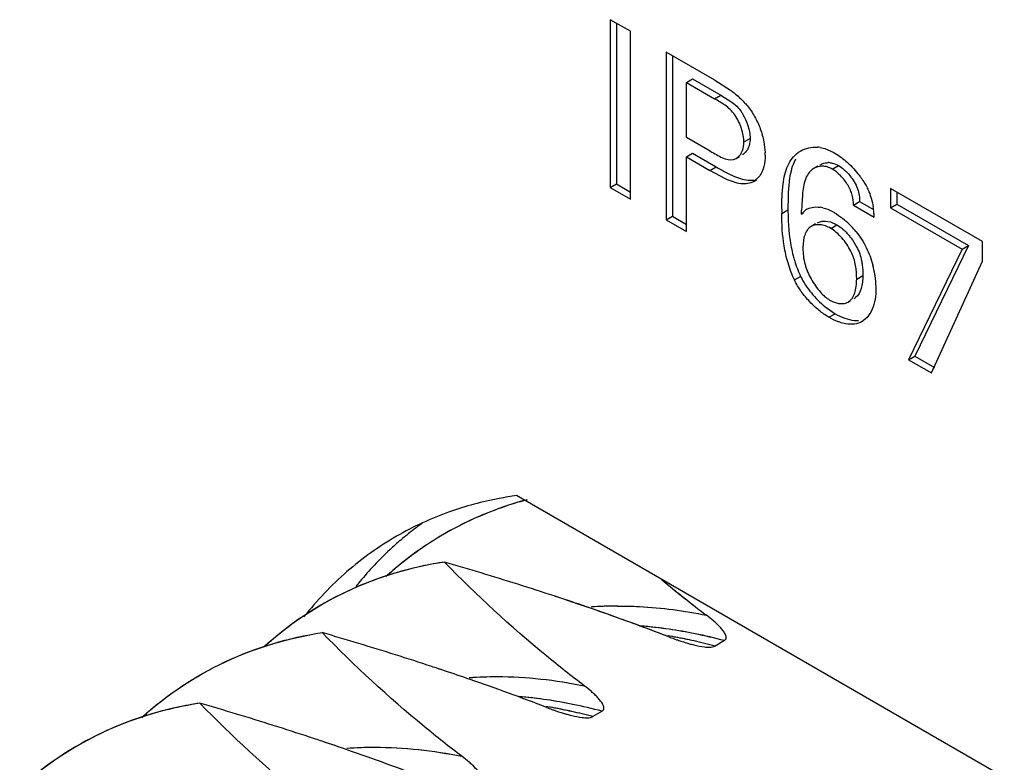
# Model space of a CAD drawing. Header units: inches. Extents: x 0 to 34, y 0 to 22.
# Tile 44 of 126: x 22.241 to 22.578, y 9.967 to 10.221. Entities that reach past the tile are written whole.
import ezdxf

# ---------------------------------------------------------------- set-up
doc = ezdxf.new("R2010")
doc.units = ezdxf.units.IN
doc.header["$LTSCALE"] = 1.87
doc.header["$MEASUREMENT"] = 0
doc.layers.get('0').update_dxf_attribs({"linetype": 'CONTINUOUS'})
doc.layers.add('02___PRT_ALL_AXES', color=7, linetype='CONTINUOUS')

msp = doc.modelspace()

# ---------------------------------------------------------------- linework, layer by layer
at = {"color": 7, "linetype": 'CONTINUOUS'}
for p, q in [((22.4499560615, 10.2169009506), (22.4430696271, 10.2208770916)), ((22.4430696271, 10.2208770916), (22.4430696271, 10.1635359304)), ((22.4451909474, 10.2196522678), (22.4451909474, 10.1647607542)), ((22.4499560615, 10.1595597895), (22.4499560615, 10.2169009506)), ((22.4788433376, 10.2002217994), (22.4621939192, 10.2098349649)), ((22.4621939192, 10.2098349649), (22.4621939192, 10.1524938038)), ((22.4643152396, 10.2086101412), (22.4643152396, 10.1537186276)), ((22.4690793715, 10.1994262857), (22.4712006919, 10.2006511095)), ((22.4690793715, 10.1994262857), (22.4787087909, 10.1938663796)), ((22.4690793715, 10.1806882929), (22.4690793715, 10.1994262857)), ((22.4712006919, 10.2006511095), (22.4808301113, 10.1950912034)), ((22.4788433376, 10.2002217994), (22.4841655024, 10.1967754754)), ((22.4787087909, 10.1938663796), (22.4808301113, 10.1950912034)), ((22.4808301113, 10.1950912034), (22.4846486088, 10.1927105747)), ((22.4772602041, 10.1759647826), (22.4690793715, 10.1806882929)), ((22.4887408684, 10.1791030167), (22.4908621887, 10.1803278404)), ((22.4955461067, 10.1792031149), (22.4960088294, 10.1754857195)), ((22.4690793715, 10.1740113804), (22.4712006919, 10.1752362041)), ((22.4690793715, 10.1740113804), (22.4771168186, 10.1693706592)), ((22.4690793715, 10.14851823), (22.4690793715, 10.1740113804)), ((22.4712006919, 10.1752362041), (22.4792381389, 10.1705954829)), ((22.486113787, 10.1734970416), (22.4868015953, 10.1740001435)), ((22.4861138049, 10.173497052), (22.4872120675, 10.174131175)), ((22.5148183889, 10.1772236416), (22.5163775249, 10.1768684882)), ((22.5163775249, 10.1768684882), (22.5192780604, 10.1756018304)), ((22.4771168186, 10.1693706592), (22.4792381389, 10.1705954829)), ((22.4852335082, 10.1731322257), (22.486113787, 10.1734970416)), ((22.5064102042, 10.1732881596), (22.5058546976, 10.1721870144)), ((22.5139903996, 10.1708341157), (22.5126530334, 10.1700619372)), ((22.5189323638, 10.1698446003), (22.5210536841, 10.1710694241)), ((22.4824630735, 10.1665231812), (22.4771168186, 10.1693706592)), ((22.4941418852, 10.1675669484), (22.4929786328, 10.1662530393)), ((22.4430696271, 10.1635359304), (22.4451909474, 10.1647607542)), ((22.4451909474, 10.1647607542), (22.4499560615, 10.1620094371)), ((22.4901543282, 10.1660348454), (22.4920945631, 10.1660858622)), ((22.4929786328, 10.1662530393), (22.4921163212, 10.1656373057)), ((22.4921163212, 10.1656373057), (22.493139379, 10.1662280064)), ((22.4430696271, 10.1635359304), (22.4499560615, 10.1595597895)), ((22.5087065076, 10.1609861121), (22.5085153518, 10.157584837)), ((22.5702427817, 10.1450686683), (22.5388040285, 10.1632210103)), ((22.5388040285, 10.1632210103), (22.5388040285, 10.1566314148)), ((22.5409253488, 10.1619961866), (22.5409253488, 10.1578562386)), ((22.5261536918, 10.1575013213), (22.5282750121, 10.1587261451)), ((22.5261536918, 10.1575013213), (22.5332414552, 10.1534089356)), ((22.5282750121, 10.1587261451), (22.5329815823, 10.1560086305)), ((22.5388040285, 10.1566314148), (22.5409253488, 10.1578562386)), ((22.5409253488, 10.1578562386), (22.5654108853, 10.1437185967)), ((22.4621939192, 10.1524938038), (22.4643152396, 10.1537186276)), ((22.4643152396, 10.1537186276), (22.4690793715, 10.1509678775)), ((22.5016691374, 10.1547181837), (22.5037904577, 10.1559430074)), ((22.5084013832, 10.1544847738), (22.5098456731, 10.1558834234)), ((22.5084013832, 10.1544847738), (22.509050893, 10.1548597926)), ((22.5102621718, 10.1561534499), (22.5110264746, 10.1565130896)), ((22.5388040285, 10.1566314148), (22.563289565, 10.1424937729)), ((22.4621939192, 10.1524938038), (22.4690793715, 10.14851823)), ((22.5131846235, 10.1510919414), (22.5117160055, 10.1502439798)), ((22.5166585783, 10.1520609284), (22.5182956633, 10.151773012)), ((22.5182956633, 10.151773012), (22.5204978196, 10.1508255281)), ((22.5183764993, 10.1496007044), (22.5204978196, 10.1508255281)), ((22.5654108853, 10.1437185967), (22.547121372, 10.1059074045)), ((22.563289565, 10.1424937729), (22.5654108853, 10.1437185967)), ((22.5702427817, 10.1384019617), (22.5702427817, 10.1450686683)), ((22.563289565, 10.1424937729), (22.5450000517, 10.1046825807)), ((22.5527684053, 10.1001972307), (22.5702427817, 10.1384019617)), ((22.5060040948, 10.1319599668), (22.5081254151, 10.1331847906)), ((22.527257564, 10.1322360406), (22.5293788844, 10.1334608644)), ((22.533590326, 10.1329583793), (22.5338552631, 10.1291466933)), ((22.5243202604, 10.1244159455), (22.525062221, 10.1248443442)), ((22.5164329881, 10.1228519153), (22.5198840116, 10.1204375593)), ((22.5177626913, 10.1192127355), (22.5198840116, 10.1204375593)), ((22.5321082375, 10.1209972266), (22.5307554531, 10.119055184)), ((22.5325701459, 10.1219759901), (22.5321082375, 10.1209972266)), ((22.5234662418, 10.1170315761), (22.5219990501, 10.1173746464)), ((22.5264438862, 10.1181348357), (22.5278266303, 10.1180778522)), ((22.5307554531, 10.119055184), (22.5291534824, 10.1177585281)), ((22.5450000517, 10.1046825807), (22.547121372, 10.1059074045)), ((22.5450000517, 10.1046825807), (22.5527684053, 10.1001972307)), ((22.547121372, 10.1059074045), (22.553829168, 10.1020344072)), ((22.4820653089, 10.0087495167), (22.4788881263, 10.0069150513)), ((22.4403069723, 9.9846386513), (22.4371301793, 9.9828044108))]:
    msp.add_line(p, q, dxfattribs=at)
for centre, radius, start, end in [((22.5131247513, 10.1663801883), 0.0109749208, 81.1227036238, 86.0668174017), ((22.4757285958, 10.1745595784), 0.0203013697, 0.0391997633, 2.614720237), ((22.5131661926, 10.167365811), 0.0100031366, 120.0103656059, 125.9403589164), ((22.5176264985, 10.1660603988), 0.0059874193, 84.6528974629, 90.8151470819), ((22.5155433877, 10.1650585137), 0.0057782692, 120.0141210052, 126.8555323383), ((23.3044098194, 10.1286452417), 0.7964204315, 177.9175800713, 178.0451425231), ((22.790413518, 10.1548101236), 0.2887443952, 179.7370919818, 180.0182437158), ((22.3496777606, 10.1613062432), 0.1588701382, 357.5391121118, 358.0184199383), ((22.5126531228, 10.1520093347), 0.0047843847, 119.9828355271, 125.9298501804), ((22.5130916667, 10.1457943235), 0.0111318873, 76.7246624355, 81.0505365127), ((22.5060200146, 10.1525282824), 0.0272322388, 7.3879580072, 9.4549795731), ((22.5053326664, 10.152438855), 0.02792538, 4.0030458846, 7.3885751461), ((22.5051366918, 10.1524210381), 0.0281221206, 2.0131484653, 4.0113839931), ((22.5036380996, 10.1296007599), 0.030049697, 43.7206492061, 49.589786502), ((22.5028126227, 10.1287727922), 0.0312185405, 39.2237715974, 43.7717897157), ((22.5003816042, 10.1284460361), 0.0335147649, 9.3579323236, 14.7740157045), ((22.5016647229, 10.1286691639), 0.0322124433, 7.6518876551, 9.3374396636), ((22.5245394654, 10.1289269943), 0.0037970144, 300.0640639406, 308.5777128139), ((22.4459242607, 9.940242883), 0.120757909, 105.0346959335, 106.5324877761), ((22.4459311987, 9.9402186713), 0.1207830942, 104.9808929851, 106.5299703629), ((22.4451145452, 9.9428899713), 0.1179898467, 106.518863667, 113.7762034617), ((22.4451578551, 9.9427562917), 0.1181303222, 106.5230258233, 113.2089855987), ((22.4441079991, 9.9453352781), 0.115346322, 113.2345411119, 117.0919692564), ((22.4440690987, 9.9454153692), 0.1152573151, 113.8067440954, 116.961999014), ((22.4439646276, 9.9457026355), 0.1149539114, 116.9805057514, 127.1850202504), ((22.4439521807, 9.9457230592), 0.114930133, 117.1108543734, 127.0550559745), ((22.4451377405, 9.9442069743), 0.1168545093, 127.2000440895, 132.2464061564), ((22.4450775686, 9.9442797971), 0.1167600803, 127.0690116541, 132.0438645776), ((22.0480111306, 8.872830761), 1.2110193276, 72.5317509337, 73.7725581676), ((22.7186031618, 10.3384695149), 0.4024092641, 230.1409496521, 232.9132992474), ((22.7185879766, 10.3384493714), 0.4023840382, 230.1523709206, 232.913294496), ((22.4021891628, 9.9215850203), 0.1149517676, 113.2318766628, 132.0970324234), ((22.1053904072, 9.0568292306), 1.0182824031, 71.772406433, 72.5036730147), ((22.1053964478, 9.0568489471), 1.0182617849, 71.7723822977, 72.5036635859), ((22.1362185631, 9.1503777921), 0.9197851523, 70.913972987, 71.773650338), ((22.1230653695, 9.1108201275), 0.9614720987, 71.6419161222, 71.7664542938), ((22.1385101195, 9.1571002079), 0.9126829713, 70.9119288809, 71.6471004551), ((22.445951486, 9.8912030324), 0.1293799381, 90.1967978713, 94.149987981), ((22.4459314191, 9.8915714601), 0.1290110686, 90.5948475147, 94.0800463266), ((22.1754613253, 9.2633783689), 0.800164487, 68.9311102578, 70.9236945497), ((22.1605461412, 9.2208701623), 0.8452130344, 70.30906538, 70.9099149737), ((22.44601495, 9.8871952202), 0.1333879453, 90.1638190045, 90.6112100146), ((22.1858996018, 9.2915181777), 0.7701534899, 68.9031734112, 70.3139978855), ((22.4414945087, 9.8648021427), 0.1494317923, 81.6364627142, 85.4231325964), ((22.4413211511, 9.863330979), 0.1509125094, 81.6774540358, 85.0761969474), ((22.4397358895, 9.8524746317), 0.1618839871, 78.4991487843, 81.678459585), ((22.4398877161, 9.8533423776), 0.161003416, 78.4736991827, 81.6639205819), ((22.0065915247, 8.8498312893), 1.2098577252, 72.532415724, 73.7732515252), ((22.0065931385, 8.8498367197), 1.2098520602, 72.5324114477, 73.7732530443), ((22.4365602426, 9.8507877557), 0.1617375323, 79.5881179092, 80.6647758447), ((22.4366040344, 9.8510455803), 0.1614760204, 79.75038305, 80.6505245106), ((22.4949071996, 10.0923290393), 0.0882075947, 248.872047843, 250.1013243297), ((22.49490498, 10.0923231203), 0.0882012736, 248.872006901, 250.1013715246), ((22.4936182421, 10.0887886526), 0.0844398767, 250.1060764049, 250.527130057), ((22.4936047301, 10.0887509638), 0.0843998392, 250.1059955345, 250.5272490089), ((22.4355696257, 9.84545309), 0.1671633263, 77.5165447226, 79.742571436), ((22.492428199, 10.0854133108), 0.080860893, 250.5248389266, 251.3256588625), ((22.4924165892, 10.0853797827), 0.0808254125, 250.5246739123, 251.3258454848), ((22.4355124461, 9.8451795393), 0.1674427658, 77.5258868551, 79.5822977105), ((22.4375307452, 9.8415297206), 0.1730488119, 75.0867677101, 78.5062192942), ((22.4375223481, 9.8414946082), 0.173084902, 75.0870731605, 78.4901606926), ((22.4911148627, 10.0815341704), 0.0767654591, 251.3272538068, 251.8370768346), ((22.4910940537, 10.0814717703), 0.0766996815, 251.3270561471, 251.8373165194), ((22.4897790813, 10.0774565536), 0.0724746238, 251.8356140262, 252.5754834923), ((22.4897608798, 10.0773999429), 0.0724151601, 251.8353341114, 252.5758113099), ((22.4884034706, 10.0730775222), 0.0678846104, 252.5764880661, 253.1458944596), ((22.4883777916, 10.0729944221), 0.0677976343, 252.5761651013, 253.1463022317), ((22.4870513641, 10.0686107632), 0.0632176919, 253.1449479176, 253.8904949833), ((22.4870280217, 10.068532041), 0.0631355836, 253.1445067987, 253.8910237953), ((22.4857142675, 10.063983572), 0.058401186, 253.8911501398, 254.5252632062), ((22.4856857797, 10.0638830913), 0.0582967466, 253.8906482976, 254.5258978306), ((22.4844340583, 10.0593569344), 0.053600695, 254.5245687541, 255.3263060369), ((22.4844088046, 10.059263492), 0.0535039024, 254.5239317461, 255.327120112), ((22.4829587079, 10.05370471), 0.0477590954, 255.3208408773, 256.3494786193), ((22.4829437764, 10.0536464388), 0.0476989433, 255.3204534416, 256.3505023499), ((22.4336351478, 9.8367420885), 0.1760865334, 75.108448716, 77.5224684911), ((22.4336313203, 9.836726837), 0.176102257, 75.1085202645, 77.5145163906), ((22.0635620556, 9.032524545), 1.0184885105, 71.773397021, 72.5045752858), ((22.0635601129, 9.0325177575), 1.0184955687, 71.7734125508, 72.5045858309), ((22.0811681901, 9.0863080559), 0.9618967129, 71.6424756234, 71.7674756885), ((22.0811928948, 9.0863821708), 0.9618185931, 71.6414183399, 71.7674920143), ((22.0862849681, 9.1017247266), 0.9456530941, 71.4952481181, 71.6425345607), ((22.0863435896, 9.1019001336), 0.945468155, 71.4934977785, 71.6414765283), ((22.0992018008, 9.1401616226), 0.9051039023, 70.9100039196, 71.49839864), ((22.0992441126, 9.1402854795), 0.9049730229, 70.909970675, 71.4966270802), ((22.1336866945, 9.2392129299), 0.8002214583, 68.9312113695, 70.9238523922), ((22.1336849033, 9.2392083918), 0.800226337, 68.9312085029, 70.923837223), ((22.3997165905, 9.840596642), 0.149528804, 81.637791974, 85.35820393), ((22.3995391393, 9.8391004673), 0.1510348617, 81.680568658, 84.9884453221), ((21.9644665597, 8.8245147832), 1.2111179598, 72.5329140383, 73.7725355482), ((22.3947711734, 9.8265394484), 0.1618785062, 79.543747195, 80.6648774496), ((22.3948182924, 9.8268165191), 0.1615974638, 79.7170026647, 80.6495410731), ((22.4531243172, 10.0681419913), 0.0881274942, 248.8710316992, 250.1011832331), ((22.3979619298, 9.8283148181), 0.1619352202, 78.5013038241, 81.6805625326), ((22.3981136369, 9.8291819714), 0.1610552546, 78.4744984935, 81.6641636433), ((22.3937749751, 9.8211880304), 0.1673217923, 77.5171364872, 79.7095319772), ((22.393713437, 9.8208939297), 0.1676222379, 77.5271914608, 79.5384162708), ((22.3957422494, 9.8172957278), 0.173175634, 75.0875516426, 78.5084098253), ((22.3957331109, 9.8172575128), 0.1732149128, 75.0878839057, 78.4910475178), ((22.4517957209, 10.064493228), 0.0842443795, 250.1062016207, 250.5281253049), ((22.4518095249, 10.0645315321), 0.0842850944, 250.1062384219, 250.5279580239), ((22.4506601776, 10.0612716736), 0.0808285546, 250.5257932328, 251.3268096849), ((22.4506462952, 10.0612314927), 0.0807860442, 250.5255751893, 251.3270131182), ((22.4493622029, 10.0574372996), 0.0767804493, 251.3283013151, 251.837936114), ((22.4493410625, 10.0573738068), 0.0767135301, 251.3280779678, 251.8381573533), ((22.4480173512, 10.0533317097), 0.0724602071, 251.8364440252, 252.5763489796), ((22.447999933, 10.0532775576), 0.0724033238, 251.836182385, 252.576668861), ((22.4466137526, 10.0488620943), 0.0677753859, 252.5770584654, 253.1472896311), ((22.446639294, 10.048944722), 0.0678618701, 252.5773718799, 253.146876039), ((22.4452891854, 10.0444843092), 0.0632016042, 253.1459363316, 253.8915587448), ((22.4452656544, 10.0444049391), 0.0631188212, 253.1454896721, 253.8920903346), ((22.4439242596, 10.0397585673), 0.058282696, 253.8917062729, 254.5270102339), ((22.4439527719, 10.0398591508), 0.058387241, 253.8922112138, 254.5263772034), ((22.4426725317, 10.0352320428), 0.0535862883, 254.5256801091, 255.3275466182), ((22.4426473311, 10.0351387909), 0.0534896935, 254.5250446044, 255.3283598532), ((22.441198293, 10.0295836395), 0.0477486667, 255.3221029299, 256.3499345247), ((22.4411833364, 10.0295252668), 0.04768841, 255.3217152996, 256.3509658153), ((22.3918406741, 9.8124811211), 0.1762409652, 75.1095801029, 77.5234215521), ((22.3918365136, 9.8124645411), 0.1762580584, 75.1096578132, 77.5148362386), ((22.3186709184, 9.8733667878), 0.1149481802, 113.231724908, 132.0541025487), ((22.021811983, 9.008414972), 1.018484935, 71.7739887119, 72.5049047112), ((22.0218171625, 9.008431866), 1.0184672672, 71.7739682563, 72.5048968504), ((22.0395057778, 9.0624688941), 0.9616088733, 71.6427154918, 71.7680222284), ((22.0395289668, 9.062538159), 0.961535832, 71.6416359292, 71.7680433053), ((22.0446481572, 9.0779629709), 0.9452837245, 71.4955214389, 71.6427737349), ((22.0447071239, 9.0781391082), 0.9450979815, 71.4936989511, 71.6416934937), ((22.0575881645, 9.1164699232), 0.9046607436, 70.9115973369, 71.4986694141), ((22.057630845, 9.1165944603), 0.9045291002, 70.9115723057, 71.4968247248), ((22.0919151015, 9.2150778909), 0.8002489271, 68.9311666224, 70.9253470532)]:
    msp.add_arc(centre, radius, start, end, dxfattribs=at)
for points, knots in [([(22.4841655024, 10.1967754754), (22.4845768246, 10.1964707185), (22.4862274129, 10.1952009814), (22.4877758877, 10.1937931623), (22.488846, 10.1926432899)], [0, 0, 0, 0, 0.2457966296, 1, 1, 1, 1]), ([(22.4887408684, 10.1791030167), (22.4887408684, 10.1798432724), (22.4885587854, 10.1814137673), (22.4879291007, 10.1837766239), (22.4869589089, 10.1861472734), (22.4856994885, 10.1883471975), (22.4841407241, 10.1902013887), (22.481837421, 10.1920962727), (22.4799364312, 10.1931575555), (22.4787087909, 10.1938663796)], [0, 0, 0, 0, 0.1181639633, 0.250711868, 0.3894024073, 0.5259541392, 0.6537294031, 0.7737175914, 1, 1, 1, 1]), ([(22.4846486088, 10.1927105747), (22.4852286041, 10.1922776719), (22.4863733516, 10.1913080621), (22.4873315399, 10.1901490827), (22.4877693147, 10.1895152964)], [0, 0, 0, 0, 0.4844244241, 1, 1, 1, 1]), ([(22.488846, 10.1926432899), (22.4891835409, 10.1922805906), (22.4905093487, 10.1907789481), (22.4916615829, 10.1891192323), (22.4923854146, 10.1877965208)], [0, 0, 0, 0, 0.2473268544, 1, 1, 1, 1]), ([(22.4877693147, 10.1895152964), (22.4880019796, 10.1891784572), (22.488890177, 10.1877680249), (22.4895741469, 10.1862327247), (22.489978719, 10.1850433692)], [0, 0, 0, 0, 0.2457770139, 1, 1, 1, 1]), ([(22.4923854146, 10.1877965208), (22.4931523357, 10.1864475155), (22.494423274, 10.1836442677), (22.4952532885, 10.1806842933), (22.4955461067, 10.1792031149)], [0, 0, 0, 0, 0.5068465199, 1, 1, 1, 1]), ([(22.489978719, 10.1850433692), (22.490251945, 10.1842401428), (22.4906728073, 10.1826874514), (22.4908621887, 10.1810836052), (22.4908621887, 10.1803278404)], [0, 0, 0, 0, 0.5288807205, 1, 1, 1, 1]), ([(22.4868015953, 10.1740001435), (22.4874403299, 10.1745767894), (22.4884511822, 10.1762300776), (22.4887408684, 10.1781055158), (22.4887408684, 10.1791030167)], [0, 0, 0, 0, 0.4631392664, 1, 1, 1, 1]), ([(22.4908621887, 10.1803278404), (22.4908621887, 10.1799698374), (22.4907864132, 10.1786421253), (22.4903994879, 10.177318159), (22.489914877, 10.1764748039)], [0, 0, 0, 0, 0.2690381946, 1, 1, 1, 1]), ([(22.5081630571, 10.1760278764), (22.5090011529, 10.1765117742), (22.5108687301, 10.1772508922), (22.5128721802, 10.1773980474), (22.513877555, 10.1773292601)], [0, 0, 0, 0, 0.4898850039, 1, 1, 1, 1]), ([(22.4772602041, 10.1759647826), (22.4779525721, 10.175565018), (22.4793214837, 10.1747609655), (22.4818179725, 10.173459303), (22.4839936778, 10.172804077), (22.4852335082, 10.1731322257)], [0, 0, 0, 0, 0.2794387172, 0.551731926, 1, 1, 1, 1]), ([(22.489914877, 10.1764748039), (22.489807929, 10.1762886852), (22.4893658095, 10.1756055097), (22.4887543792, 10.1750216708), (22.4882350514, 10.1747218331)], [0, 0, 0, 0, 0.2636014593, 1, 1, 1, 1]), ([(22.4960299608, 10.1745734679), (22.4960299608, 10.1732721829), (22.4957523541, 10.1708165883), (22.4947905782, 10.168509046), (22.4941418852, 10.1675669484)], [0, 0, 0, 0, 0.5321975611, 1, 1, 1, 1]), ([(22.5021124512, 10.1646791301), (22.5022571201, 10.165796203), (22.5026331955, 10.1679428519), (22.5036124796, 10.170957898), (22.5051222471, 10.1735530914), (22.5065298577, 10.1749101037), (22.5072949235, 10.1754646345)], [0, 0, 0, 0, 0.274783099, 0.530423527, 0.7694945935, 1, 1, 1, 1]), ([(22.5192780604, 10.1756018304), (22.5208090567, 10.1747178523), (22.52388613, 10.1725413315), (22.5264721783, 10.1697978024), (22.5277022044, 10.1682514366)], [0, 0, 0, 0, 0.4722156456, 1, 1, 1, 1]), ([(22.4792381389, 10.1705954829), (22.4810576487, 10.1695449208), (22.483750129, 10.1680266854), (22.4874377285, 10.1665456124), (22.4892719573, 10.1661177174), (22.4901543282, 10.1660348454)], [0, 0, 0, 0, 0.5294716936, 0.7766580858, 1, 1, 1, 1]), ([(22.5058546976, 10.1721870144), (22.5054206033, 10.1712199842), (22.5047390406, 10.1691134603), (22.5043653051, 10.1669411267), (22.5042217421, 10.1658101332)], [0, 0, 0, 0, 0.4818015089, 1, 1, 1, 1]), ([(22.5189323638, 10.1698446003), (22.5183959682, 10.1701543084), (22.5173081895, 10.170633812), (22.5156164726, 10.1708961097), (22.514037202, 10.1707056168), (22.513085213, 10.1703114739), (22.5126530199, 10.1700619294)], [0, 0, 0, 0, 0.2826983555, 0.5361663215, 0.772219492, 1, 1, 1, 1]), ([(22.5147743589, 10.171286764), (22.515185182, 10.1715239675), (22.51608436, 10.1719033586), (22.517051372, 10.1720400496), (22.5175413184, 10.1720472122)], [0, 0, 0, 0, 0.4919047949, 1, 1, 1, 1]), ([(22.5181844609, 10.1720217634), (22.5184198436, 10.1719998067), (22.5194221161, 10.1718476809), (22.5203818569, 10.1714573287), (22.5210536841, 10.1710694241)], [0, 0, 0, 0, 0.2335606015, 1, 1, 1, 1]), ([(22.5210536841, 10.1710694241), (22.5217546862, 10.1706646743), (22.52313322, 10.1696085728), (22.5243217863, 10.1683533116), (22.5249003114, 10.1676466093)], [0, 0, 0, 0, 0.4698620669, 1, 1, 1, 1]), ([(22.5120775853, 10.1696819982), (22.5115425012, 10.169280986), (22.51058561, 10.1682505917), (22.5099857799, 10.166995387), (22.5097397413, 10.1663319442)], [0, 0, 0, 0, 0.4858600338, 1, 1, 1, 1]), ([(22.5261536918, 10.1575013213), (22.5261419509, 10.1586392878), (22.5259573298, 10.1604185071), (22.5251545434, 10.162720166), (22.5239105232, 10.1650466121), (22.5222715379, 10.1671421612), (22.5204030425, 10.1688654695), (22.5194228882, 10.1695613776), (22.5189323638, 10.1698446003)], [0, 0, 0, 0, 0.2291813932, 0.3554166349, 0.4887620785, 0.7590965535, 0.8859320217, 1, 1, 1, 1]), ([(22.5249003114, 10.1676466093), (22.5254660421, 10.1669555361), (22.5264830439, 10.1655171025), (22.5272621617, 10.1639302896), (22.5275522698, 10.1631183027)], [0, 0, 0, 0, 0.5087865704, 1, 1, 1, 1]), ([(22.5277022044, 10.1682514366), (22.5279810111, 10.167900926), (22.529070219, 10.1664733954), (22.5300436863, 10.1649563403), (22.5306909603, 10.1637742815)], [0, 0, 0, 0, 0.249435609, 1, 1, 1, 1]), ([(22.4921163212, 10.1656373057), (22.4914844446, 10.1652697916), (22.4900285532, 10.1647250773), (22.4875988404, 10.164760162), (22.4850449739, 10.165416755), (22.4833392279, 10.1661200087), (22.4824630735, 10.1665231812)], [0, 0, 0, 0, 0.2178444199, 0.4513641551, 0.7125735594, 1, 1, 1, 1]), ([(22.5016721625, 10.1561350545), (22.5016792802, 10.1575855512), (22.5017225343, 10.160438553), (22.5019323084, 10.1632881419), (22.5021124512, 10.1646791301)], [0, 0, 0, 0, 0.5083959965, 1, 1, 1, 1]), ([(22.5042217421, 10.1658101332), (22.5040176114, 10.1642019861), (22.5038076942, 10.1609091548), (22.5037904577, 10.1576156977), (22.5037904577, 10.1559430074)], [0, 0, 0, 0, 0.4921610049, 1, 1, 1, 1]), ([(22.5097397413, 10.1663319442), (22.5094366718, 10.1655147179), (22.5089982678, 10.1637380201), (22.5087867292, 10.1619299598), (22.5087065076, 10.1609861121)], [0, 0, 0, 0, 0.479207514, 1, 1, 1, 1]), ([(22.5275522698, 10.1631183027), (22.5278130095, 10.1623885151), (22.528165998, 10.1609302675), (22.5282676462, 10.1594400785), (22.5282750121, 10.1587261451)], [0, 0, 0, 0, 0.5204831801, 1, 1, 1, 1]), ([(22.5306909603, 10.1637742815), (22.5309723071, 10.1632328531), (22.5319675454, 10.161069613), (22.5325916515, 10.1587461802), (22.532882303, 10.1570017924)], [0, 0, 0, 0, 0.2565224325, 1, 1, 1, 1]), ([(22.5060040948, 10.1319599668), (22.5051201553, 10.1338314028), (22.5036858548, 10.1376546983), (22.5019961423, 10.1452666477), (22.5016691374, 10.1510022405), (22.5016691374, 10.1547181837)], [0, 0, 0, 0, 0.2660386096, 0.5223517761, 1, 1, 1, 1]), ([(22.5037904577, 10.1559430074), (22.5037904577, 10.1553036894), (22.5038157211, 10.1526503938), (22.5039648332, 10.1499966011), (22.5041776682, 10.1479936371)], [0, 0, 0, 0, 0.2409285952, 1, 1, 1, 1]), ([(22.5110264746, 10.1565130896), (22.5113077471, 10.1566186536), (22.5125413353, 10.1569684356), (22.5138581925, 10.1569419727), (22.5148233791, 10.1567906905)], [0, 0, 0, 0, 0.2351883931, 1, 1, 1, 1]), ([(22.5156478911, 10.1566287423), (22.5159698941, 10.1565530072), (22.5173037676, 10.1561793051), (22.518575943, 10.1555977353), (22.5194882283, 10.1550709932)], [0, 0, 0, 0, 0.238971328, 1, 1, 1, 1]), ([(22.5194882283, 10.1550709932), (22.5197938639, 10.154894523), (22.5210622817, 10.1541167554), (22.5222538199, 10.1532163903), (22.5231179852, 10.1524812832)], [0, 0, 0, 0, 0.2372663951, 1, 1, 1, 1]), ([(22.5183764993, 10.1496007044), (22.5178037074, 10.1499314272), (22.5166467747, 10.1504681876), (22.5148633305, 10.1508804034), (22.5131811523, 10.1508504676), (22.5121564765, 10.1504983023), (22.5117160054, 10.1502439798)], [0, 0, 0, 0, 0.284564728, 0.5446870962, 0.7811726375, 1, 1, 1, 1]), ([(22.5138373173, 10.1514687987), (22.5142433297, 10.1517032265), (22.5151752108, 10.152039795), (22.5161570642, 10.1520908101), (22.5166585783, 10.1520609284)], [0, 0, 0, 0, 0.4827165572, 1, 1, 1, 1]), ([(22.5204978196, 10.1508255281), (22.5212235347, 10.1504065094), (22.5226519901, 10.149328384), (22.5238923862, 10.1480494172), (22.5245019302, 10.1473358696)], [0, 0, 0, 0, 0.4717256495, 1, 1, 1, 1]), ([(22.5041776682, 10.1479936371), (22.5042455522, 10.1473547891), (22.5045637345, 10.144751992), (22.505065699, 10.1421695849), (22.5055702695, 10.1402551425)], [0, 0, 0, 0, 0.2449962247, 1, 1, 1, 1]), ([(22.5095354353, 10.1472855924), (22.5092979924, 10.1465906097), (22.5089776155, 10.1450853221), (22.5088904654, 10.1435560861), (22.5088904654, 10.1427627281)], [0, 0, 0, 0, 0.4807129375, 1, 1, 1, 1]), ([(22.5117160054, 10.1502439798), (22.5114617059, 10.1500971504), (22.5109781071, 10.1497395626), (22.5101580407, 10.148787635), (22.5097467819, 10.1479041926), (22.5095354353, 10.1472855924)], [0, 0, 0, 0, 0.2351134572, 0.4765935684, 1, 1, 1, 1]), ([(22.527257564, 10.1322360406), (22.527257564, 10.1337855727), (22.5271116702, 10.13618601), (22.5263356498, 10.1393788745), (22.5253172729, 10.1418411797), (22.523908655, 10.1442017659), (22.5222330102, 10.1463674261), (22.5204016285, 10.1482075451), (22.5190573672, 10.1492075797), (22.5183764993, 10.1496007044)], [0, 0, 0, 0, 0.2281028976, 0.3515272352, 0.4821807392, 0.6187340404, 0.7550353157, 0.8842637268, 1, 1, 1, 1]), ([(22.5245019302, 10.1473358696), (22.5247638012, 10.1470293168), (22.5257821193, 10.1457675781), (22.5266675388, 10.1443968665), (22.5272338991, 10.1433184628)], [0, 0, 0, 0, 0.248681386, 1, 1, 1, 1]), ([(22.5269970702, 10.1485138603), (22.5276853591, 10.1476704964), (22.528978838, 10.1459070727), (22.5311181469, 10.1421369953), (22.5322412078, 10.1390676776), (22.532788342, 10.1369925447)], [0, 0, 0, 0, 0.2515567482, 0.5040750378, 1, 1, 1, 1]), ([(22.5055702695, 10.1402551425), (22.5057273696, 10.1396590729), (22.5064157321, 10.1372474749), (22.5073176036, 10.1348950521), (22.5081254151, 10.1331847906)], [0, 0, 0, 0, 0.2457964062, 1, 1, 1, 1]), ([(22.5088904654, 10.1427627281), (22.5088904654, 10.1418783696), (22.5089813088, 10.1400253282), (22.5093481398, 10.1382015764), (22.50961542, 10.1372731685)], [0, 0, 0, 0, 0.4779090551, 1, 1, 1, 1]), ([(22.5272338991, 10.1433184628), (22.5276426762, 10.1425401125), (22.5283335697, 10.1409678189), (22.5287746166, 10.139309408), (22.5289371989, 10.1384948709)], [0, 0, 0, 0, 0.5142003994, 1, 1, 1, 1]), ([(22.50961542, 10.1372731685), (22.509857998, 10.1364305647), (22.5104771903, 10.1347329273), (22.5116829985, 10.1322742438), (22.5131370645, 10.1299276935), (22.5142626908, 10.128476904), (22.5148598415, 10.127805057)], [0, 0, 0, 0, 0.2413449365, 0.4959569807, 0.7525876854, 1, 1, 1, 1]), ([(22.5289371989, 10.1384948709), (22.529023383, 10.1380630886), (22.5292981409, 10.1363982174), (22.5293788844, 10.1347067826), (22.5293788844, 10.1334608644)], [0, 0, 0, 0, 0.2611166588, 1, 1, 1, 1]), ([(22.5177626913, 10.1192127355), (22.5166119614, 10.1198771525), (22.5143180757, 10.121500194), (22.5111435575, 10.1244578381), (22.5082543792, 10.1279558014), (22.5066658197, 10.130586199), (22.5060040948, 10.1319599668)], [0, 0, 0, 0, 0.2270361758, 0.4778699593, 0.7394639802, 1, 1, 1, 1]), ([(22.5081254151, 10.1331847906), (22.5091018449, 10.1311576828), (22.5115850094, 10.1274161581), (22.5147362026, 10.1242426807), (22.5164329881, 10.1228519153)], [0, 0, 0, 0, 0.5063111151, 1, 1, 1, 1]), ([(22.5243202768, 10.124415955), (22.524851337, 10.1247225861), (22.5258063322, 10.1256729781), (22.5266757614, 10.1275739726), (22.5271617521, 10.1298133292), (22.527257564, 10.1314104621), (22.527257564, 10.1322360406)], [0, 0, 0, 0, 0.2119688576, 0.4488787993, 0.7146295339, 1, 1, 1, 1]), ([(22.5293788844, 10.1334608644), (22.5293788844, 10.1326978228), (22.5292936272, 10.1312104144), (22.5287840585, 10.1285832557), (22.5278568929, 10.1267148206), (22.5269071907, 10.1259586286)], [0, 0, 0, 0, 0.2832186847, 0.5494042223, 1, 1, 1, 1]), ([(22.5148598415, 10.127805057), (22.5153480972, 10.1272557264), (22.5163324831, 10.1262625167), (22.5174593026, 10.1254241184), (22.5180308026, 10.1250941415)], [0, 0, 0, 0, 0.526895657, 1, 1, 1, 1]), ([(22.5338552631, 10.1291466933), (22.5338552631, 10.1278740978), (22.5336661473, 10.125429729), (22.5330213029, 10.1230525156), (22.5325701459, 10.1219759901)], [0, 0, 0, 0, 0.5215906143, 1, 1, 1, 1]), ([(22.5180308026, 10.1250941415), (22.5183371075, 10.1249172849), (22.519501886, 10.1243171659), (22.5207989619, 10.1239398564), (22.521755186, 10.1238825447)], [0, 0, 0, 0, 0.2696602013, 1, 1, 1, 1]), ([(22.521755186, 10.1238825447), (22.5222112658, 10.1238552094), (22.5231035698, 10.1238987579), (22.5239514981, 10.1242030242), (22.5243202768, 10.124415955)], [0, 0, 0, 0, 0.5175936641, 1, 1, 1, 1]), ([(22.5198840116, 10.1204375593), (22.5209402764, 10.1198276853), (22.523055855, 10.1188227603), (22.5253400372, 10.1182513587), (22.5264438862, 10.1181348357)], [0, 0, 0, 0, 0.5235455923, 1, 1, 1, 1]), ([(22.5219990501, 10.1173746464), (22.5216435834, 10.1174771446), (22.5201777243, 10.1179567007), (22.5187772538, 10.1186269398), (22.5177626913, 10.1192127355)], [0, 0, 0, 0, 0.2399955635, 1, 1, 1, 1]), ([(22.5291534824, 10.1177585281), (22.5283546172, 10.1172972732), (22.5264339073, 10.1167259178), (22.5244688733, 10.1168538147), (22.5234662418, 10.1170315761)], [0, 0, 0, 0, 0.4753179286, 1, 1, 1, 1]), ([(22.3864324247, 10.0356013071), (22.3749982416, 10.0338545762), (22.3526308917, 10.0272629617), (22.333245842, 10.0142528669), (22.3248173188, 10.0066004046)], [0, 0, 0, 0, 0.5039785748, 1, 1, 1, 1]), ([(22.3864324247, 10.0356013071), (22.3838506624, 10.0352069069), (22.3737515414, 10.0333540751), (22.363879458, 10.0302359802), (22.3568460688, 10.0272160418)], [0, 0, 0, 0, 0.2544034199, 1, 1, 1, 1]), ([(22.4341841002, 9.9933464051), (22.4298100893, 9.9966525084), (22.4131081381, 10.0098237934), (22.3974618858, 10.0243130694), (22.3864317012, 10.0356030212)], [0, 0, 0, 0, 0.2578166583, 1, 1, 1, 1]), ([(22.4455070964, 10.0205822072), (22.4479849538, 10.0205916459), (22.4581933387, 10.0203471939), (22.4683657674, 10.0189973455), (22.4759412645, 10.0174579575)], [0, 0, 0, 0, 0.242733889, 1, 1, 1, 1]), ([(22.4456335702, 10.0205826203), (22.4481015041, 10.0205896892), (22.458267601, 10.0203380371), (22.468397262, 10.0189909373), (22.4759412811, 10.0174579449)], [0, 0, 0, 0, 0.2427610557, 1, 1, 1, 1]), ([(22.4820653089, 10.0087495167), (22.4822800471, 10.0088735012), (22.482640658, 10.0092098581), (22.4827403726, 10.0098973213), (22.4825925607, 10.0105173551), (22.4822267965, 10.0113245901), (22.4815658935, 10.0122841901), (22.480621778, 10.0133762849), (22.4795616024, 10.0144378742), (22.4780201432, 10.0158314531), (22.4767881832, 10.0168178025), (22.4759411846, 10.0174580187)], [0, 0, 0, 0, 0.0635974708, 0.1166858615, 0.1699592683, 0.2255959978, 0.3431795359, 0.4671485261, 0.5956611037, 0.7276840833, 1, 1, 1, 1]), ([(22.482065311, 10.0087495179), (22.4822800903, 10.0088735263), (22.482640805, 10.0092099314), (22.4827403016, 10.0098975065), (22.4825924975, 10.0105175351), (22.4822266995, 10.0113247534), (22.4815657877, 10.0122843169), (22.4806216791, 10.0133763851), (22.4795615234, 10.0144379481), (22.4780200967, 10.0158314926), (22.4767881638, 10.0168178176), (22.4759411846, 10.0174580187)], [0, 0, 0, 0, 0.0636096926, 0.116703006, 0.1699760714, 0.2256119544, 0.3431940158, 0.4671606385, 0.5956703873, 0.72769036, 1, 1, 1, 1]), ([(22.2830565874, 9.9824874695), (22.2914853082, 9.9901405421), (22.31087103, 10.0031517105), (22.3332394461, 10.0097437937), (22.3446741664, 10.0114906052)], [0, 0, 0, 0, 0.4960219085, 1, 1, 1, 1]), ([(22.283365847, 9.9827672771), (22.2917697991, 9.9903439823), (22.3110714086, 10.003220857), (22.3333065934, 10.0097540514), (22.3446741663, 10.0114906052)], [0, 0, 0, 0, 0.495961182, 1, 1, 1, 1]), ([(22.3924247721, 9.9692365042), (22.3880508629, 9.9725425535), (22.3713492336, 9.985713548), (22.3557036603, 10.0002028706), (22.3446734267, 10.0114923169)], [0, 0, 0, 0, 0.25781666, 1, 1, 1, 1]), ([(22.4716876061, 10.0072946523), (22.4728713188, 10.0070074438), (22.4746942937, 10.0066312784), (22.4771050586, 10.0064698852), (22.4783766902, 10.0066197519), (22.4788881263, 10.0069150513)], [0, 0, 0, 0, 0.5000231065, 0.7575674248, 1, 1, 1, 1]), ([(22.3949344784, 9.9961417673), (22.398091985, 9.9963695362), (22.4112318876, 9.9968182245), (22.4244092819, 9.9953336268), (22.434183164, 9.9933471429)], [0, 0, 0, 0, 0.2409323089, 1, 1, 1, 1]), ([(22.3950284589, 9.9961484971), (22.3981788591, 9.9963733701), (22.4112877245, 9.9968126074), (22.424432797, 9.9953288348), (22.4341831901, 9.9933471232)], [0, 0, 0, 0, 0.2409504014, 1, 1, 1, 1]), ([(22.4403069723, 9.9846386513), (22.4405217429, 9.9847626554), (22.4408827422, 9.9850986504), (22.4409824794, 9.985786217), (22.4408347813, 9.9864061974), (22.4404691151, 9.9872134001), (22.4398083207, 9.9881729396), (22.4388643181, 9.989264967), (22.4378042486, 9.9903264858), (22.4362629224, 9.9917199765), (22.4350310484, 9.992706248), (22.4341841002, 9.9933464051)], [0, 0, 0, 0, 0.0636113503, 0.1167008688, 0.169973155, 0.2256079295, 0.3431880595, 0.4671542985, 0.5956646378, 0.7276857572, 1, 1, 1, 1]), ([(22.4403069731, 9.9846386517), (22.4405217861, 9.9847626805), (22.4408829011, 9.985098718), (22.4409824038, 9.9857864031), (22.4408347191, 9.9864063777), (22.4404690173, 9.9872135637), (22.4398082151, 9.9881730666), (22.438864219, 9.9892650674), (22.4378041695, 9.9903265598), (22.4362628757, 9.9917200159), (22.4350310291, 9.9927062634), (22.4341841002, 9.9933464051)], [0, 0, 0, 0, 0.0636239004, 0.1167184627, 0.1699903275, 0.2256242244, 0.3432028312, 0.4671666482, 0.5956741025, 0.7276921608, 1, 1, 1, 1]), ([(22.3029158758, 9.9873798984), (22.2914946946, 9.9856351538), (22.26915315, 9.9790549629), (22.249784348, 9.9660709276), (22.2413605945, 9.958433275)], [0, 0, 0, 0, 0.5039904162, 1, 1, 1, 1]), ([(22.3029158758, 9.9873798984), (22.3003341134, 9.9869854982), (22.2902349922, 9.9851326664), (22.2803629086, 9.9820145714), (22.2733295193, 9.9789946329)], [0, 0, 0, 0, 0.25440342, 1, 1, 1, 1]), ([(22.3506664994, 9.9451257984), (22.3462925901, 9.9484318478), (22.3295909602, 9.9616028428), (22.3139453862, 9.9760921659), (22.3029151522, 9.9873816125)], [0, 0, 0, 0, 0.25781666, 1, 1, 1, 1]), ([(22.4299300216, 9.9831836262), (22.4311137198, 9.9828964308), (22.4329366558, 9.98252036), (22.4353473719, 9.9823588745), (22.4366188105, 9.9825091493), (22.4371301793, 9.9828044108)], [0, 0, 0, 0, 0.5000376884, 0.7575886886, 1, 1, 1, 1]), ([(22.3530728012, 9.972022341), (22.3562381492, 9.9722532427), (22.3694120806, 9.9727124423), (22.3826250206, 9.97122785), (22.3924247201, 9.9692365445)], [0, 0, 0, 0, 0.240915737, 1, 1, 1, 1]), ([(22.3532370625, 9.9720342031), (22.3563899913, 9.9722600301), (22.3695096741, 9.9727026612), (22.3826661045, 9.9712194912), (22.3924247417, 9.9692365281)], [0, 0, 0, 0, 0.2409473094, 1, 1, 1, 1]), ([(22.3985491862, 9.9605284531), (22.3987639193, 9.9606524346), (22.3991244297, 9.960988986), (22.3992236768, 9.9616764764), (22.3990758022, 9.9622964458), (22.3987099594, 9.9631036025), (22.3980490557, 9.9640631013), (22.3971049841, 9.965155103), (22.3960448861, 9.9662166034), (22.3945035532, 9.9676100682), (22.3932716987, 9.9685963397), (22.3924247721, 9.9692365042)], [0, 0, 0, 0, 0.0636001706, 0.116691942, 0.1699665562, 0.2256040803, 0.3431886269, 0.4671568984, 0.595667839, 0.7276887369, 1, 1, 1, 1])]:
    msp.add_open_spline(points, degree=3, knots=knots, dxfattribs=at)
at = {"layer": '02___PRT_ALL_AXES', "color": 7, "linetype": 'CONTINUOUS'}
msp.add_line((22.6516249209, 9.9194064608), (22.4110828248, 10.0582924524), dxfattribs=at)
for centre, radius, start, end in [((22.4245333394, 9.9499120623), 0.1090698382, 109.5034918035, 119.9408666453), ((22.4429666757, 9.9595364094), 0.1099658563, 127.0275657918, 130.5363144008), ((22.4422835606, 9.9604355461), 0.1088366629, 125.6936374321, 127.025511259), ((22.4518608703, 9.9508415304), 0.1224263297, 140.3845797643, 141.3933675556)]:
    msp.add_arc(centre, radius, start, end, dxfattribs=at)
for points, knots in [([(22.4110828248, 10.0582924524), (22.4091017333, 10.0580163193), (22.4013209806, 10.056739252), (22.3936642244, 10.0546902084), (22.3881188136, 10.0527235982)], [0, 0, 0, 0, 0.2537077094, 1, 1, 1, 1]), ([(22.370095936, 10.0444255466), (22.3640887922, 10.0409581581), (22.3525928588, 10.0327307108), (22.3428665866, 10.0224873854), (22.3384405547, 10.0169337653)], [0, 0, 0, 0, 0.4941034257, 1, 1, 1, 1]), ([(22.3714965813, 10.0431098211), (22.3702481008, 10.0420424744), (22.3652967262, 10.0376163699), (22.3607375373, 10.0327542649), (22.357550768, 10.0289043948)], [0, 0, 0, 0, 0.2473613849, 1, 1, 1, 1])]:
    msp.add_open_spline(points, degree=3, knots=knots, dxfattribs=at)

doc.saveas('drawing.dxf')
